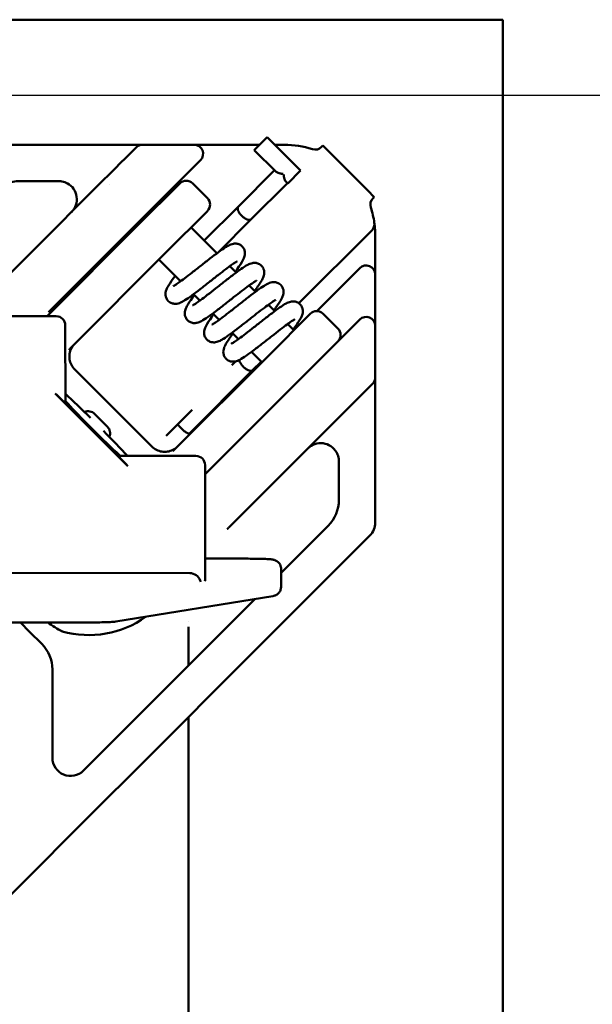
# Model space of a CAD drawing. Header units: millimetres. Extents: x 0 to 14369, y -869 to 2970.
# Tile 235 of 256: x 1360 to 1391, y 2583 to 2638. Entities that reach past the tile are written whole.
import ezdxf

# ---------------------------------------------------------------- set-up
doc = ezdxf.new("R2010")
doc.units = ezdxf.units.MM
doc.header["$LTSCALE"] = 10
doc.layers.add('Bemaßung (ISO)', color=7, linetype='Continuous', lineweight=25)
doc.layers.add('Sichtbar (ISO)', color=7, linetype='Continuous', lineweight=50)
doc.styles.add('Notiztext (DIN)', font='isocpeur.ttf')
doc.dimstyles.new('Standard (DIN)', dxfattribs={"dimscale": 10, "dimtxt": 3.5, "dimasz": 2.5, "dimexe": 3.175, "dimexo": 0.8, "dimgap": 0.8, "dimtad": 1, "dimrnd": 1e-08, "dimzin": 0, "dimtxsty": 'Notiztext (DIN)', "dimcen": 0.09, "dimdle": 10, "dimclrd": 256, "dimclre": 256, "dimclrt": 256, "dimadec": 0, "dimazin": 0, "dimtfac": 1, "dimtmove": 0, "dimatfit": 3, "dimfxl": 1, "dimtolj": 1, "dimtzin": 0, "dimlwd": -1, "dimlwe": -1, "dimarcsym": 0})

# ---------------------------------------------------------------- blocks, each defined once
blk = doc.blocks.new('*D13')
at = {"layer": 'Bemaßung (ISO)', "transparency": 16777216}
for p, q in [((1297.655, 2633.514), (1541.405, 2633.514)), ((1509.655, 1658.514), (1509.655, 2608.514)), ((1293.805, 1633.514), (1541.405, 1633.514))]:
    blk.add_line(p, q, dxfattribs=at)
for points in [[(1505.488, 2608.514), (1513.821, 2608.514), (1509.655, 2633.514)], [(1505.488, 1658.514), (1513.821, 1658.514), (1509.655, 1633.514)]]:
    blk.add_solid(points, dxfattribs=at)
at = {"layer": 'Defpoints', "color": 0, "transparency": 16777216}
for p in [(1289.655, 2633.514), (1509.655, 2633.514), (1285.805, 1633.514)]:
    blk.add_point(p, dxfattribs=at)
at = {"layer": 'Bemaßung (ISO)', "transparency": 16777216, "insert": (1459.655, 2060.889), "char_height": 35, "attachment_point": 1, "rotation": 90, "style": 'Notiztext (DIN)'}
blk.add_mtext('\\A1;1000,00', dxfattribs=at)

msp = doc.modelspace()

# ---------------------------------------------------------------- linework, layer by layer
at = {"layer": 'Sichtbar (ISO)'}
for p, q in [((1290.155, 2637.664), (1386.455, 2637.664)), ((1386.455, 2637.664), (1386.455, 2135.364)), ((1372.769, 2630.492), (1373.476, 2631.199)), ((1373.476, 2631.199), (1375.314, 2629.36)), ((1358.625, 2630.783), (1364.499, 2630.783)), ((1366.212, 2630.581), (1365.551, 2629.921)), ((1366.212, 2630.581), (1366.267, 2630.637)), ((1366.621, 2630.783), (1369.449, 2630.783)), ((1373.06, 2630.783), (1370.863, 2630.783)), ((1372.769, 2630.492), (1373.953, 2629.308)), ((1374.424, 2630.783), (1373.891, 2630.783)), ((1376.546, 2630.733), (1376.474, 2630.662)), ((1376.899, 2630.38), (1376.546, 2630.733)), ((1376.899, 2630.38), (1379.021, 2628.258)), ((1365.52, 2629.89), (1364.998, 2629.368)), ((1369.747, 2629.874), (1368.534, 2628.661)), ((1369.747, 2629.874), (1369.803, 2629.93)), ((1364.998, 2629.368), (1364.216, 2628.586)), ((1371.892, 2627.386), (1373.883, 2629.377)), ((1374.607, 2628.653), (1375.314, 2629.36)), ((1361.999, 2628.783), (1359.868, 2628.783)), ((1368.534, 2628.661), (1367.752, 2627.879)), ((1368.667, 2628.653), (1368.63, 2628.616)), ((1368.667, 2628.653), (1368.67, 2628.656)), ((1370.19, 2627.842), (1369.377, 2628.656)), ((1372.6, 2626.68), (1374.59, 2628.67)), ((1374.518, 2628.742), (1374.607, 2628.653)), ((1364.216, 2628.586), (1360.661, 2625.031)), ((1364.796, 2628.6), (1364.796, 2628.6)), ((1366.4, 2626.386), (1368.63, 2628.616)), ((1379.374, 2627.905), (1379.021, 2628.258)), ((1367.752, 2627.879), (1362.782, 2622.909)), ((1367.767, 2627.753), (1367.696, 2627.823)), ((1379.303, 2627.833), (1379.374, 2627.905)), ((1370.15, 2627.095), (1367.921, 2624.866)), ((1370.013, 2625.507), (1371.892, 2627.386)), ((1370.15, 2627.095), (1370.187, 2627.132)), ((1370.19, 2627.135), (1370.187, 2627.132)), ((1370.778, 2624.859), (1372.6, 2626.68)), ((1366.4, 2626.386), (1361.36, 2621.346)), ((1365.999, 2625.985), (1365.928, 2626.056)), ((1370.711, 2624.809), (1369.287, 2626.232)), ((1375.222, 2622.056), (1379.233, 2626.066)), ((1360.104, 2624.474), (1360.661, 2625.031)), ((1362.625, 2619.57), (1367.921, 2624.866)), ((1360.104, 2624.474), (1358.363, 2622.732)), ((1368.715, 2623.269), (1367.519, 2624.465)), ((1371.771, 2623.748), (1371.421, 2624.099)), ((1378.571, 2623.99), (1376.206, 2621.625)), ((1379.424, 2622.222), (1379.424, 2623.637)), ((1362.225, 2622.352), (1362.782, 2622.909)), ((1372.832, 2622.688), (1372.482, 2623.038)), ((1362.225, 2622.352), (1361.435, 2621.562)), ((1369.776, 2622.209), (1369.425, 2622.559)), ((1379.424, 2622.073), (1379.424, 2622.222)), ((1373.893, 2621.627), (1373.542, 2621.977)), ((1379.424, 2621.535), (1379.424, 2621.912)), ((1355.587, 2621.35), (1361.865, 2621.345)), ((1370.836, 2621.148), (1370.486, 2621.498)), ((1373.578, 2619.209), (1375.807, 2621.439)), ((1375.844, 2621.476), (1375.807, 2621.439)), ((1375.844, 2621.476), (1375.847, 2621.478)), ((1377.367, 2620.665), (1376.554, 2621.478)), ((1377.302, 2619.893), (1378.515, 2621.106)), ((1378.571, 2621.162), (1378.515, 2621.106)), ((1362.364, 2620.846), (1362.367, 2616.656)), ((1374.944, 2620.576), (1374.603, 2620.917)), ((1379.424, 2620.808), (1379.424, 2617.98)), ((1371.897, 2620.087), (1371.547, 2620.438)), ((1377.302, 2619.893), (1376.52, 2619.111)), ((1373.578, 2619.209), (1368.282, 2613.913)), ((1371.55, 2614.141), (1376.52, 2619.111)), ((1373.176, 2618.808), (1372.607, 2619.377)), ((1362.885, 2618.416), (1367.128, 2614.174)), ((1372.668, 2618.371), (1369.194, 2614.896)), ((1371.746, 2618.863), (1371.532, 2618.648)), ((1373.141, 2618.843), (1372.668, 2618.371)), ((1378.562, 2616.91), (1379.222, 2617.571)), ((1379.278, 2617.626), (1379.222, 2617.571)), ((1365.811, 2613.1), (1361.811, 2617.099)), ((1378.009, 2616.358), (1378.531, 2616.879)), ((1362.33, 2616.618), (1362.367, 2616.655)), ((1367.957, 2614.79), (1369.35, 2616.184)), ((1378.009, 2616.358), (1377.227, 2615.575)), ((1379.424, 2616.674), (1379.424, 2616.374)), ((1364.683, 2615.264), (1363.976, 2615.971)), ((1379.424, 2616.103), (1379.424, 2615.858)), ((1379.424, 2615.858), (1379.424, 2609.984)), ((1373.672, 2612.02), (1377.227, 2615.575)), ((1367.957, 2614.79), (1367.919, 2614.753)), ((1371.55, 2614.141), (1371.094, 2613.685)), ((1365.367, 2613.655), (1365.33, 2613.618)), ((1365.368, 2613.656), (1369.557, 2613.653)), ((1371.094, 2613.685), (1370.057, 2612.648)), ((1370.057, 2613.153), (1370.061, 2606.875)), ((1377.424, 2611.227), (1377.424, 2613.358)), ((1373.672, 2612.02), (1373.115, 2611.463)), ((1371.373, 2609.722), (1373.115, 2611.463)), ((1371.281, 2609.629), (1371.316, 2609.665)), ((1371.347, 2609.695), (1371.358, 2609.706)), ((1371.37, 2609.718), (1371.373, 2609.722)), ((1374.242, 2607.216), (1376.839, 2609.813)), ((1379.131, 2609.277), (1374.814, 2604.96)), ((1372.298, 2608.003), (1370.242, 2608.004)), ((1369.22, 2607.208), (1356.428, 2607.217)), ((1374.242, 2607.448), (1374.243, 2606.449)), ((1373.785, 2605.943), (1365.145, 2604.541)), ((1364.113, 2597.087), (1372.379, 2605.353)), ((1372.379, 2605.353), (1372.81, 2605.785)), ((1374.814, 2604.96), (1373.793, 2603.939)), ((1363.547, 2604.49), (1354.208, 2604.497)), ((1359.89, 2604.493), (1360.401, 2603.982)), ((1369.155, 2604.541), (1369.155, 2604.541)), ((1369.155, 2602.129), (1369.155, 2604.25)), ((1360.401, 2603.982), (1361.069, 2603.314)), ((1373.793, 2603.939), (1365.527, 2595.673)), ((1361.655, 2601.9), (1361.655, 2597.043)), ((1369.155, 2563.19), (1369.155, 2599.301)), ((1364.113, 2597.087), (1363.5, 2596.475)), ((1363.362, 2596.336), (1363.5, 2596.475)), ((1364.915, 2595.061), (1365.527, 2595.673)), ((1364.915, 2595.061), (1350.065, 2580.211))]:
    msp.add_line(p, q, dxfattribs=at)
for centre, radius, start, end in [((1366.621, 2630.283), 0.5, 90, 135), ((1369.449, 2630.283), 0.5, 315, 90), ((1374.424, 2625.783), 5, 72.0357, 90), ((1376.121, 2631.015), 0.5, 252.0357, 315), ((1359.868, 2626.783), 2, 90, 135), ((1361.999, 2627.783), 1, 86.3402, 90), ((1361.999, 2627.783), 1, 315, 60.8363), ((1369.023, 2628.302), 0.5, 45, 135), ((1369.837, 2627.489), 0.5, 315, 45), ((1379.656, 2627.48), 0.5, 135, 197.9643), ((1374.424, 2625.783), 5, 8.1301, 17.9643), ((1378.879, 2626.42), 0.5, 315, 8.1301), ((1378.924, 2623.637), 0.5, 0, 135), ((1376.201, 2621.125), 0.5, 45, 135), ((1361.864, 2620.845), 0.5, 0.0393, 89.9607), ((1378.924, 2620.808), 0.5, 0, 135), ((1377.014, 2620.312), 0.5, 315, 45), ((1378.924, 2617.98), 0.5, 315, 0), ((1376.424, 2613.358), 1, 30.3276, 135), ((1369.557, 2613.153), 0.5, 0.0393, 89.9607), ((1376.424, 2613.358), 1, 0, 3.2291), ((1375.424, 2611.227), 2, 315, 0), ((1378.424, 2609.984), 1, 315, 0), ((1364.69, 2608.978), 5.567, 233.7, 243.4767), ((1359.655, 2601.9), 2, 0, 45), ((1362.655, 2597.043), 1, 180, 315)]:
    msp.add_arc(centre, radius, start, end, dxfattribs=at)
for centre, major_axis, ratio, start_param, end_param in [((1364.689, 2629.063), (0.886, 0.882), 0.000665, 5.928371, 6.049504), ((1378.924, 2625.783), (0.5, 0), 0.393655, 6.282932, 6.283173), ((1361.83, 2617.118), (0.5, -0.5), 0.037023, 4.712389, 6.283185), ((1363.959, 2615.248), (-2.828, 2.828), 0.052358, 4.837717, 5.361743), ((1377.704, 2616.048), (0.882, 0.886), 0.000665, 0.233682, 0.354814), ((1361.867, 2617.155), (0.5, -0.5), 0.037023, 0, 0.037057), ((1363.623, 2615.618), (-0.354, 0.354), 0.998628, 4.712389, 5.916631), ((1364.33, 2614.911), (0.354, -0.354), 0.998628, 0.366554, 1.570796), ((1363.959, 2615.248), (-2.828, 2.828), 0.052358, 4.063035, 4.587061), ((1365.83, 2613.118), (-0.5, 0.5), 0.037023, 0, 1.570796), ((1365.867, 2613.155), (-0.5, 0.5), 0.037023, 6.246128, 6.283185), ((1370.917, 2609.972), (0.354, -0.354), 0.850796, 6.283128, 6.283178), ((1369.22, 2606.69), (0.366, -0.366), 0.99863, 2.171766, 2.356725), ((1369.334, 2606.727), (-0.416, 0.353), 0.787392, 3.95745, 5.340025), ((1369.561, 2606.764), (0.364, 0.428), 0.801063, 5.302968, 5.528247), ((1364.344, 2598.732), (0.707, -0.707), 0.57735, 6.283168, 6.283191)]:
    msp.add_ellipse(centre, major_axis=major_axis, ratio=ratio, start_param=start_param, end_param=end_param, dxfattribs=at)
for points, knots in [([(1364.499, 2630.783), (1364.665, 2630.783), (1364.927, 2630.783), (1365.159, 2630.783), (1365.248, 2630.783)], [0, 0, 0, 0, 0.1111111, 0.1879508, 0.1879508, 0.1879508, 0.1879508]), ([(1365.983, 2630.783), (1365.984, 2630.783), (1366.07, 2630.783), (1366.166, 2630.783), (1366.246, 2630.783), (1366.262, 2630.783)], [0.442817, 0.442817, 0.442817, 0.442817, 0.4444444, 0.5555556, 0.5840631, 0.5840631, 0.5840631, 0.5840631]), ([(1366.399, 2630.783), (1366.441, 2630.783), (1366.484, 2630.783), (1366.52, 2630.783), (1366.527, 2630.783)], [0.6784653, 0.6784653, 0.6784653, 0.6784653, 0.7777778, 0.8015303, 0.8015303, 0.8015303, 0.8015303]), ([(1369.603, 2630.783), (1369.6, 2630.783), (1369.597, 2630.783), (1369.594, 2630.783), (1369.576, 2630.783), (1369.559, 2630.783), (1369.545, 2630.783), (1369.53, 2630.783), (1369.517, 2630.783), (1369.506, 2630.783), (1369.499, 2630.783), (1369.493, 2630.783), (1369.487, 2630.783), (1369.483, 2630.783), (1369.479, 2630.783), (1369.476, 2630.783), (1369.467, 2630.783), (1369.461, 2630.783), (1369.456, 2630.783), (1369.453, 2630.783), (1369.451, 2630.783), (1369.45, 2630.783)], [0.6706126, 0.6706126, 0.6706126, 0.6706126, 0.6800253, 0.6800253, 0.6800253, 0.737988, 0.737988, 0.737988, 0.7971699, 0.7971699, 0.7971699, 0.8333333, 0.8333333, 0.8333333, 0.8594016, 0.8594016, 0.8594016, 0.9265534, 0.9265534, 0.9265534, 0.9740417, 0.9740417, 0.9740417, 0.9740417]), ([(1369.603, 2630.783), (1369.663, 2630.783), (1369.737, 2630.783), (1369.903, 2630.783), (1369.996, 2630.783), (1370.093, 2630.783)], [0, 0, 0, 0, 0.03084745, 0.03084745, 0.06283461, 0.06283461, 0.06283461, 0.06283461]), ([(1370.863, 2630.783), (1370.791, 2630.783), (1370.722, 2630.783), (1370.655, 2630.783), (1370.59, 2630.783), (1370.528, 2630.783), (1370.467, 2630.783), (1370.461, 2630.783), (1370.454, 2630.783), (1370.447, 2630.783), (1370.397, 2630.783), (1370.348, 2630.783), (1370.3, 2630.783), (1370.249, 2630.783), (1370.199, 2630.783), (1370.152, 2630.783), (1370.132, 2630.783), (1370.113, 2630.783), (1370.094, 2630.783), (1370.094, 2630.783), (1370.093, 2630.783), (1370.093, 2630.783)], [0, 0, 0, 0, 0.0804483, 0.0804483, 0.0804483, 0.158036, 0.158036, 0.158036, 0.1666667, 0.1666667, 0.1666667, 0.232441, 0.232441, 0.232441, 0.3038559, 0.3038559, 0.3038559, 0.3333333, 0.3333333, 0.3333333, 0.3341466, 0.3341466, 0.3341466, 0.3341466]), ([(1373.953, 2629.308), (1373.958, 2629.303), (1373.963, 2629.298), (1374.006, 2629.264), (1374.063, 2629.236), (1374.171, 2629.205), (1374.202, 2629.197), (1374.251, 2629.188), (1374.269, 2629.185), (1374.296, 2629.182), (1374.306, 2629.181), (1374.321, 2629.181), (1374.327, 2629.181), (1374.337, 2629.183), (1374.341, 2629.184), (1374.347, 2629.186), (1374.349, 2629.188), (1374.352, 2629.19), (1374.352, 2629.19), (1374.352, 2629.19)], [-0.0614024, -0.0614024, -0.0614024, -0.0614024, -0.05627451, -0.05627451, -0.0255897, -0.0255897, -0.01422826, -0.01422826, -0.00805379, -0.00805379, -0.00459711, -0.00459711, -0.00256234, -0.00256234, -0.00116973, -0.00116973, 0, 0, 0.00000115, 0.00000115, 0.00000115, 0.00000115]), ([(1362.487, 2628.657), (1362.392, 2628.709), (1362.288, 2628.747), (1362.142, 2628.774), (1362.103, 2628.779), (1362.063, 2628.781)], [0, 0, 0, 0, 0.03248783, 0.03248783, 0.04436117, 0.04436117, 0.04436117, 0.04436117]), ([(1374.399, 2629.143), (1374.399, 2629.143), (1374.399, 2629.142), (1374.398, 2629.142), (1374.398, 2629.141), (1374.397, 2629.14), (1374.396, 2629.14), (1374.394, 2629.135), (1374.392, 2629.131), (1374.39, 2629.115), (1374.39, 2629.102), (1374.393, 2629.07), (1374.395, 2629.055), (1374.405, 2628.997), (1374.418, 2628.941), (1374.46, 2628.822), (1374.486, 2628.778), (1374.513, 2628.747), (1374.516, 2628.745), (1374.518, 2628.742)], [-0.05808345, -0.05808345, -0.05808345, -0.05808345, -0.05804017, -0.05804017, -0.05794149, -0.05794149, -0.05776225, -0.05776225, -0.0569744, -0.0569744, -0.05564174, -0.05564174, -0.05447895, -0.05447895, -0.05105123, -0.05105123, -0.04698725, -0.04698725, -0.04653697, -0.04653697, -0.04653697, -0.04653697]), ([(1371.892, 2627.386), (1371.881, 2627.375), (1371.872, 2627.362), (1371.866, 2627.348), (1371.865, 2627.345), (1371.864, 2627.343), (1371.864, 2627.341), (1371.859, 2627.327), (1371.856, 2627.312), (1371.855, 2627.297), (1371.854, 2627.291), (1371.854, 2627.285), (1371.854, 2627.279), (1371.855, 2627.265), (1371.856, 2627.251), (1371.858, 2627.235), (1371.86, 2627.226), (1371.862, 2627.216), (1371.865, 2627.205), (1371.868, 2627.193), (1371.872, 2627.18), (1371.877, 2627.166), (1371.882, 2627.152), (1371.888, 2627.137), (1371.895, 2627.123), (1371.899, 2627.113), (1371.904, 2627.102), (1371.91, 2627.092), (1371.919, 2627.074), (1371.93, 2627.055), (1371.942, 2627.036), (1371.946, 2627.03), (1371.951, 2627.023), (1371.955, 2627.016), (1371.97, 2626.994), (1371.987, 2626.972), (1372.004, 2626.95), (1372.007, 2626.947), (1372.009, 2626.944), (1372.012, 2626.94), (1372.033, 2626.915), (1372.055, 2626.891), (1372.077, 2626.869)], [0.0011368, 0.0011368, 0.0011368, 0.0011368, 0.1239356, 0.1239356, 0.1239356, 0.1428571, 0.1428571, 0.1428571, 0.2478565, 0.2478565, 0.2478565, 0.2857143, 0.2857143, 0.2857143, 0.3727594, 0.3727594, 0.3727594, 0.4285714, 0.4285714, 0.4285714, 0.4972122, 0.4972122, 0.4972122, 0.5714286, 0.5714286, 0.5714286, 0.6219224, 0.6219224, 0.6219224, 0.7142857, 0.7142857, 0.7142857, 0.7477412, 0.7477412, 0.7477412, 0.8571429, 0.8571429, 0.8571429, 0.8731867, 0.8731867, 0.8731867, 1, 1, 1, 1]), ([(1372.077, 2626.869), (1372.1, 2626.846), (1372.125, 2626.823), (1372.15, 2626.803), (1372.153, 2626.8), (1372.156, 2626.798), (1372.159, 2626.795), (1372.181, 2626.777), (1372.203, 2626.761), (1372.226, 2626.746), (1372.233, 2626.741), (1372.239, 2626.737), (1372.246, 2626.732), (1372.265, 2626.72), (1372.284, 2626.709), (1372.303, 2626.7), (1372.313, 2626.694), (1372.323, 2626.689), (1372.333, 2626.685), (1372.348, 2626.678), (1372.363, 2626.672), (1372.377, 2626.667), (1372.391, 2626.662), (1372.404, 2626.658), (1372.417, 2626.654), (1372.427, 2626.651), (1372.437, 2626.649), (1372.447, 2626.648), (1372.462, 2626.645), (1372.477, 2626.643), (1372.491, 2626.643), (1372.497, 2626.643), (1372.503, 2626.643), (1372.508, 2626.644), (1372.525, 2626.645), (1372.54, 2626.647), (1372.553, 2626.652), (1372.556, 2626.653), (1372.558, 2626.654), (1372.56, 2626.654), (1372.575, 2626.661), (1372.589, 2626.669), (1372.6, 2626.68)], [0, 0, 0, 0, 0.127291, 0.127291, 0.127291, 0.142857, 0.142857, 0.142857, 0.252705, 0.252705, 0.252705, 0.285714, 0.285714, 0.285714, 0.378148, 0.378148, 0.378148, 0.428571, 0.428571, 0.428571, 0.502296, 0.502296, 0.502296, 0.571429, 0.571429, 0.571429, 0.626199, 0.626199, 0.626199, 0.714286, 0.714286, 0.714286, 0.750776, 0.750776, 0.750776, 0.857143, 0.857143, 0.857143, 0.874766, 0.874766, 0.874766, 1, 1, 1, 1]), ([(1379.403, 2626.248), (1379.399, 2626.29), (1379.392, 2626.355), (1379.386, 2626.405), (1379.383, 2626.423)], [0.4355358, 0.4355358, 0.4355358, 0.4355358, 0.6, 0.7254828, 0.7254828, 0.7254828, 0.7254828]), ([(1379.424, 2624.447), (1379.424, 2624.475), (1379.424, 2624.615), (1379.424, 2624.891), (1379.424, 2625.239), (1379.424, 2625.465), (1379.424, 2625.539)], [0.5922839, 0.5922839, 0.5922839, 0.5922839, 0.625, 0.75, 0.875, 0.9353696, 0.9353696, 0.9353696, 0.9353696]), ([(1368.31, 2623.005), (1368.31, 2623.005), (1368.311, 2623.005), (1368.313, 2623.006), (1368.323, 2623.011), (1368.358, 2623.03), (1368.389, 2623.048), (1368.477, 2623.103), (1368.541, 2623.146), (1368.706, 2623.262), (1368.814, 2623.341), (1369.061, 2623.527), (1369.204, 2623.638), (1369.509, 2623.875), (1369.673, 2624.005), (1370.003, 2624.264), (1370.171, 2624.396), (1370.493, 2624.645), (1370.649, 2624.764), (1370.935, 2624.974), (1371.066, 2625.065), (1371.247, 2625.179), (1371.307, 2625.214), (1371.443, 2625.282), (1371.517, 2625.316), (1371.681, 2625.343), (1371.751, 2625.345), (1371.883, 2625.321), (1371.945, 2625.298), (1372.037, 2625.243), (1372.071, 2625.216), (1372.101, 2625.186)], [0.0782802, 0.0782802, 0.0782802, 0.0782802, 0.0804245, 0.0804245, 0.1002586, 0.1002586, 0.128227, 0.128227, 0.1677342, 0.1677342, 0.2191537, 0.2191537, 0.2772389, 0.2772389, 0.3390115, 0.3390115, 0.4031055, 0.4031055, 0.4692275, 0.4692275, 0.5380545, 0.5380545, 0.5772046, 0.5772046, 0.6246709, 0.6246709, 0.6507472, 0.6507472, 0.67257, 0.67257, 0.6865676, 0.6865676, 0.6865676, 0.6865676]), ([(1372.101, 2625.186), (1372.144, 2625.143), (1372.18, 2625.092), (1372.23, 2624.984), (1372.245, 2624.928), (1372.259, 2624.818), (1372.256, 2624.764), (1372.242, 2624.668), (1372.23, 2624.626), (1372.196, 2624.528), (1372.171, 2624.476), (1372.068, 2624.281), (1371.962, 2624.125), (1371.795, 2623.893), (1371.76, 2623.845), (1371.723, 2623.796)], [0, 0, 0, 0, 0.0201309, 0.0201309, 0.0398923, 0.0398923, 0.0603638, 0.0603638, 0.0820056, 0.0820056, 0.1161591, 0.1161591, 0.2069321, 0.2069321, 0.229242, 0.229242, 0.229242, 0.229242]), ([(1371.826, 2624.363), (1371.826, 2624.363), (1371.826, 2624.363), (1371.823, 2624.361), (1371.813, 2624.357), (1371.776, 2624.337), (1371.745, 2624.319), (1371.655, 2624.262), (1371.589, 2624.218), (1371.422, 2624.1), (1371.314, 2624.02), (1371.066, 2623.833), (1370.92, 2623.721), (1370.613, 2623.482), (1370.448, 2623.351), (1370.119, 2623.092), (1369.951, 2622.961), (1369.631, 2622.713), (1369.476, 2622.596), (1369.191, 2622.387), (1369.06, 2622.296), (1368.879, 2622.183), (1368.818, 2622.148), (1368.683, 2622.081), (1368.61, 2622.049), (1368.45, 2622.025), (1368.382, 2622.023), (1368.254, 2622.047), (1368.193, 2622.069), (1368.1, 2622.124), (1368.066, 2622.151), (1368.035, 2622.181)], [0.0784146, 0.0784146, 0.0784146, 0.0784146, 0.0811448, 0.0811448, 0.1008462, 0.1008462, 0.128751, 0.128751, 0.1692244, 0.1692244, 0.2203749, 0.2203749, 0.2789769, 0.2789769, 0.3408623, 0.3408623, 0.4048071, 0.4048071, 0.4708002, 0.4708002, 0.5400568, 0.5400568, 0.5795914, 0.5795914, 0.6258731, 0.6258731, 0.6507822, 0.6507822, 0.6722928, 0.6722928, 0.6865077, 0.6865077, 0.6865077, 0.6865077]), ([(1369.371, 2621.945), (1369.371, 2621.945), (1369.373, 2621.946), (1369.388, 2621.953), (1369.406, 2621.962), (1369.464, 2621.995), (1369.509, 2622.024), (1369.632, 2622.106), (1369.717, 2622.166), (1369.922, 2622.315), (1370.049, 2622.411), (1370.328, 2622.626), (1370.484, 2622.748), (1370.804, 2622.999), (1370.973, 2623.132), (1371.302, 2623.39), (1371.466, 2623.518), (1371.774, 2623.751), (1371.919, 2623.858), (1372.183, 2624.042), (1372.3, 2624.118), (1372.487, 2624.214), (1372.56, 2624.249), (1372.722, 2624.281), (1372.793, 2624.286), (1372.927, 2624.265), (1372.99, 2624.244), (1373.089, 2624.189), (1373.128, 2624.16), (1373.161, 2624.126)], [0.0780919, 0.0780919, 0.0780919, 0.0780919, 0.089059, 0.089059, 0.112064, 0.112064, 0.1457625, 0.1457625, 0.1911536, 0.1911536, 0.2464687, 0.2464687, 0.3066044, 0.3066044, 0.3695245, 0.3695245, 0.4345909, 0.4345909, 0.5017962, 0.5017962, 0.5734599, 0.5734599, 0.6217784, 0.6217784, 0.6485778, 0.6485778, 0.6705764, 0.6705764, 0.6863864, 0.6863864, 0.6863864, 0.6863864]), ([(1373.161, 2624.126), (1373.204, 2624.083), (1373.24, 2624.031), (1373.291, 2623.924), (1373.306, 2623.867), (1373.319, 2623.758), (1373.317, 2623.704), (1373.303, 2623.608), (1373.291, 2623.565), (1373.255, 2623.463), (1373.229, 2623.409), (1373.121, 2623.208), (1373.01, 2623.046), (1372.841, 2622.813), (1372.813, 2622.775), (1372.784, 2622.736)], [0, 0, 0, 0, 0.020168, 0.020168, 0.0399534, 0.0399534, 0.0604388, 0.0604388, 0.0825759, 0.0825759, 0.1178211, 0.1178211, 0.2114127, 0.2114127, 0.2292964, 0.2292964, 0.2292964, 0.2292964]), ([(1379.424, 2624.032), (1379.424, 2624.09), (1379.424, 2624.163), (1379.424, 2624.242), (1379.424, 2624.251)], [0.4080371, 0.4080371, 0.4080371, 0.4080371, 0.5, 0.5120962, 0.5120962, 0.5120962, 0.5120962]), ([(1379.424, 2623.697), (1379.424, 2623.719), (1379.424, 2623.751), (1379.424, 2623.79), (1379.424, 2623.792)], [0.16112038, 0.16112038, 0.16112038, 0.16112038, 0.25, 0.25575699, 0.25575699, 0.25575699, 0.25575699]), ([(1368.035, 2622.181), (1367.992, 2622.224), (1367.956, 2622.276), (1367.906, 2622.383), (1367.891, 2622.439), (1367.878, 2622.548), (1367.88, 2622.601), (1367.893, 2622.697), (1367.905, 2622.74), (1367.94, 2622.839), (1367.965, 2622.892), (1368.069, 2623.088), (1368.174, 2623.243), (1368.341, 2623.474), (1368.376, 2623.522), (1368.413, 2623.571)], [0, 0, 0, 0, 0.0200576, 0.0200576, 0.0397416, 0.0397416, 0.0600722, 0.0600722, 0.0819661, 0.0819661, 0.1165024, 0.1165024, 0.2069992, 0.2069992, 0.2293725, 0.2293725, 0.2293725, 0.2293725]), ([(1372.887, 2623.302), (1372.887, 2623.302), (1372.884, 2623.301), (1372.87, 2623.294), (1372.852, 2623.285), (1372.796, 2623.253), (1372.751, 2623.224), (1372.63, 2623.144), (1372.547, 2623.085), (1372.344, 2622.938), (1372.218, 2622.842), (1371.94, 2622.629), (1371.785, 2622.507), (1371.465, 2622.256), (1371.296, 2622.123), (1370.967, 2621.865), (1370.803, 2621.738), (1370.494, 2621.504), (1370.348, 2621.396), (1370.083, 2621.21), (1369.965, 2621.134), (1369.779, 2621.036), (1369.708, 2621.002), (1369.578, 2620.974), (1369.545, 2620.969), (1369.447, 2620.963), (1369.375, 2620.97), (1369.247, 2621.012), (1369.19, 2621.042), (1369.125, 2621.093), (1369.11, 2621.107), (1369.096, 2621.121)], [0.0781004, 0.0781004, 0.0781004, 0.0781004, 0.0885885, 0.0885885, 0.1115155, 0.1115155, 0.1449262, 0.1449262, 0.1899069, 0.1899069, 0.2451028, 0.2451028, 0.3052155, 0.3052155, 0.3680411, 0.3680411, 0.4329291, 0.4329291, 0.5001647, 0.5001647, 0.5717369, 0.5717369, 0.6193455, 0.6193455, 0.6337188, 0.6337188, 0.6590117, 0.6590117, 0.6798829, 0.6798829, 0.6864945, 0.6864945, 0.6864945, 0.6864945]), ([(1370.432, 2620.884), (1370.432, 2620.884), (1370.432, 2620.884), (1370.434, 2620.885), (1370.445, 2620.89), (1370.481, 2620.909), (1370.512, 2620.927), (1370.601, 2620.983), (1370.667, 2621.027), (1370.834, 2621.145), (1370.942, 2621.225), (1371.19, 2621.412), (1371.335, 2621.524), (1371.64, 2621.762), (1371.805, 2621.892), (1372.134, 2622.151), (1372.302, 2622.283), (1372.623, 2622.531), (1372.779, 2622.649), (1373.065, 2622.858), (1373.195, 2622.949), (1373.376, 2623.062), (1373.437, 2623.097), (1373.572, 2623.164), (1373.645, 2623.197), (1373.807, 2623.222), (1373.874, 2623.224), (1374.003, 2623.2), (1374.065, 2623.177), (1374.158, 2623.122), (1374.192, 2623.095), (1374.222, 2623.065)], [0.0784316, 0.0784316, 0.0784316, 0.0784316, 0.0809057, 0.0809057, 0.1008689, 0.1008689, 0.1286079, 0.1286079, 0.1688198, 0.1688198, 0.220145, 0.220145, 0.2785746, 0.2785746, 0.3403808, 0.3403808, 0.4043655, 0.4043655, 0.4705065, 0.4705065, 0.539611, 0.539611, 0.5789993, 0.5789993, 0.6256318, 0.6256318, 0.6507607, 0.6507607, 0.6724392, 0.6724392, 0.6865883, 0.6865883, 0.6865883, 0.6865883]), ([(1374.222, 2623.065), (1374.265, 2623.022), (1374.301, 2622.971), (1374.351, 2622.863), (1374.367, 2622.807), (1374.38, 2622.698), (1374.378, 2622.645), (1374.364, 2622.549), (1374.352, 2622.507), (1374.318, 2622.408), (1374.293, 2622.356), (1374.19, 2622.161), (1374.086, 2622.007), (1373.918, 2621.775), (1373.882, 2621.726), (1373.845, 2621.675)], [0, 0, 0, 0, 0.0200649, 0.0200649, 0.0397738, 0.0397738, 0.0600073, 0.0600073, 0.0817322, 0.0817322, 0.1159279, 0.1159279, 0.2063442, 0.2063442, 0.2293008, 0.2293008, 0.2293008, 0.2293008]), ([(1369.096, 2621.121), (1369.053, 2621.164), (1369.017, 2621.216), (1368.967, 2621.323), (1368.951, 2621.38), (1368.938, 2621.489), (1368.941, 2621.543), (1368.955, 2621.64), (1368.967, 2621.683), (1369.002, 2621.784), (1369.028, 2621.838), (1369.133, 2622.031), (1369.236, 2622.185), (1369.402, 2622.414), (1369.437, 2622.461), (1369.473, 2622.511)], [0, 0, 0, 0, 0.0201823, 0.0201823, 0.0399829, 0.0399829, 0.0604947, 0.0604947, 0.0826545, 0.0826545, 0.1178263, 0.1178263, 0.2068701, 0.2068701, 0.2293028, 0.2293028, 0.2293028, 0.2293028]), ([(1373.947, 2622.241), (1373.947, 2622.241), (1373.947, 2622.241), (1373.944, 2622.24), (1373.934, 2622.235), (1373.898, 2622.216), (1373.867, 2622.198), (1373.778, 2622.142), (1373.712, 2622.098), (1373.546, 2621.98), (1373.437, 2621.901), (1373.189, 2621.714), (1373.044, 2621.602), (1372.739, 2621.363), (1372.574, 2621.234), (1372.245, 2620.975), (1372.077, 2620.843), (1371.756, 2620.595), (1371.6, 2620.476), (1371.315, 2620.267), (1371.184, 2620.177), (1371.003, 2620.064), (1370.942, 2620.028), (1370.807, 2619.961), (1370.734, 2619.928), (1370.572, 2619.904), (1370.504, 2619.902), (1370.376, 2619.925), (1370.314, 2619.948), (1370.221, 2620.003), (1370.187, 2620.03), (1370.156, 2620.06)], [0.0784175, 0.0784175, 0.0784175, 0.0784175, 0.0808702, 0.0808702, 0.1008283, 0.1008283, 0.1285904, 0.1285904, 0.1687478, 0.1687478, 0.2200994, 0.2200994, 0.2784929, 0.2784929, 0.3402936, 0.3402936, 0.4042867, 0.4042867, 0.4704428, 0.4704428, 0.5395174, 0.5395174, 0.5788873, 0.5788873, 0.6255769, 0.6255769, 0.6507391, 0.6507391, 0.6724371, 0.6724371, 0.6865918, 0.6865918, 0.6865918, 0.6865918]), ([(1371.492, 2619.823), (1371.492, 2619.823), (1371.495, 2619.824), (1371.508, 2619.831), (1371.526, 2619.84), (1371.582, 2619.872), (1371.627, 2619.9), (1371.748, 2619.981), (1371.831, 2620.039), (1372.033, 2620.187), (1372.159, 2620.282), (1372.437, 2620.495), (1372.592, 2620.616), (1372.912, 2620.868), (1373.08, 2621), (1373.409, 2621.258), (1373.574, 2621.386), (1373.882, 2621.62), (1374.029, 2621.728), (1374.294, 2621.914), (1374.412, 2621.99), (1374.598, 2622.088), (1374.669, 2622.123), (1374.798, 2622.151), (1374.832, 2622.156), (1374.931, 2622.162), (1375.003, 2622.155), (1375.131, 2622.114), (1375.188, 2622.084), (1375.254, 2622.032), (1375.269, 2622.019), (1375.283, 2622.004)], [0.0781074, 0.0781074, 0.0781074, 0.0781074, 0.0885141, 0.0885141, 0.111421, 0.111421, 0.1447777, 0.1447777, 0.1897031, 0.1897031, 0.2448665, 0.2448665, 0.304975, 0.304975, 0.3677901, 0.3677901, 0.4326583, 0.4326583, 0.4998836, 0.4998836, 0.5714388, 0.5714388, 0.6189335, 0.6189335, 0.6335549, 0.6335549, 0.6589953, 0.6589953, 0.6798628, 0.6798628, 0.6865027, 0.6865027, 0.6865027, 0.6865027]), ([(1375.283, 2622.004), (1375.326, 2621.961), (1375.362, 2621.91), (1375.412, 2621.802), (1375.427, 2621.746), (1375.44, 2621.636), (1375.438, 2621.582), (1375.424, 2621.486), (1375.412, 2621.443), (1375.376, 2621.341), (1375.35, 2621.288), (1375.246, 2621.094), (1375.142, 2620.94), (1374.976, 2620.711), (1374.942, 2620.663), (1374.905, 2620.614)], [0, 0, 0, 0, 0.0201825, 0.0201825, 0.0399835, 0.0399835, 0.0604965, 0.0604965, 0.0826557, 0.0826557, 0.1177265, 0.1177265, 0.2070473, 0.2070473, 0.2293217, 0.2293217, 0.2293217, 0.2293217]), ([(1370.156, 2620.06), (1370.113, 2620.103), (1370.078, 2620.155), (1370.027, 2620.262), (1370.012, 2620.318), (1369.999, 2620.427), (1370.001, 2620.481), (1370.015, 2620.576), (1370.026, 2620.618), (1370.06, 2620.717), (1370.085, 2620.769), (1370.188, 2620.964), (1370.293, 2621.118), (1370.461, 2621.351), (1370.496, 2621.4), (1370.534, 2621.45)], [0, 0, 0, 0, 0.020073, 0.020073, 0.0397878, 0.0397878, 0.060029, 0.060029, 0.0817321, 0.0817321, 0.1159098, 0.1159098, 0.2063356, 0.2063356, 0.2292932, 0.2292932, 0.2292932, 0.2292932]), ([(1375.008, 2621.181), (1375.008, 2621.181), (1375.005, 2621.18), (1374.991, 2621.173), (1374.972, 2621.163), (1374.915, 2621.13), (1374.869, 2621.101), (1374.746, 2621.019), (1374.662, 2620.96), (1374.457, 2620.81), (1374.33, 2620.714), (1374.051, 2620.499), (1373.895, 2620.377), (1373.575, 2620.126), (1373.406, 2619.993), (1373.077, 2619.735), (1372.912, 2619.607), (1372.605, 2619.374), (1372.459, 2619.267), (1372.195, 2619.083), (1372.078, 2619.008), (1371.891, 2618.911), (1371.818, 2618.876), (1371.657, 2618.845), (1371.586, 2618.84), (1371.452, 2618.86), (1371.389, 2618.881), (1371.29, 2618.936), (1371.251, 2618.966), (1371.217, 2618.999)], [0.0780982, 0.0780982, 0.0780982, 0.0780982, 0.0890688, 0.0890688, 0.11206, 0.11206, 0.1457541, 0.1457541, 0.1911719, 0.1911719, 0.2464706, 0.2464706, 0.3066026, 0.3066026, 0.3695327, 0.3695327, 0.434617, 0.434617, 0.5018011, 0.5018011, 0.5734572, 0.5734572, 0.6217888, 0.6217888, 0.6486345, 0.6486345, 0.6705674, 0.6705674, 0.6863861, 0.6863861, 0.6863861, 0.6863861]), ([(1379.424, 2621.025), (1379.424, 2621.053), (1379.424, 2621.146), (1379.424, 2621.256), (1379.424, 2621.33), (1379.424, 2621.332)], [0.2804383, 0.2804383, 0.2804383, 0.2804383, 0.3333333, 0.4444444, 0.4471845, 0.4471845, 0.4471845, 0.4471845]), ([(1379.424, 2620.868), (1379.424, 2620.888), (1379.424, 2620.915), (1379.424, 2620.948), (1379.424, 2620.951)], [0.14942837, 0.14942837, 0.14942837, 0.14942837, 0.22222222, 0.22858709, 0.22858709, 0.22858709, 0.22858709]), ([(1371.217, 2618.999), (1371.174, 2619.042), (1371.138, 2619.094), (1371.088, 2619.202), (1371.073, 2619.258), (1371.06, 2619.367), (1371.062, 2619.421), (1371.076, 2619.517), (1371.088, 2619.56), (1371.123, 2619.662), (1371.149, 2619.716), (1371.258, 2619.917), (1371.369, 2620.081), (1371.538, 2620.313), (1371.566, 2620.351), (1371.595, 2620.389)], [0, 0, 0, 0, 0.0201647, 0.0201647, 0.0399469, 0.0399469, 0.0604273, 0.0604273, 0.0825579, 0.0825579, 0.1177848, 0.1177848, 0.2117348, 0.2117348, 0.2292977, 0.2292977, 0.2292977, 0.2292977]), ([(1362.884, 2619.829), (1362.81, 2619.755), (1362.748, 2619.67), (1362.653, 2619.483), (1362.62, 2619.383), (1362.588, 2619.176), (1362.588, 2619.07), (1362.621, 2618.864), (1362.654, 2618.763), (1362.749, 2618.576), (1362.811, 2618.49), (1362.885, 2618.416)], [5.497787, 5.497787, 5.497787, 5.497787, 5.811946, 5.811946, 6.126106, 6.126106, 6.440265, 6.440265, 6.754424, 6.754424, 7.068583, 7.068583, 7.068583, 7.068583]), ([(1362.734, 2619.679), (1362.729, 2619.674), (1362.725, 2619.67), (1362.675, 2619.618), (1362.642, 2619.572), (1362.603, 2619.511), (1362.597, 2619.497), (1362.604, 2619.504), (1362.618, 2619.526), (1362.67, 2619.601), (1362.71, 2619.653), (1362.765, 2619.71), (1362.77, 2619.715), (1362.775, 2619.72)], [-0.4992931, -0.4992931, -0.4992931, -0.4992931, -0.4966977, -0.4966977, -0.467584, -0.467584, -0.4384702, -0.4384702, -0.4093565, -0.4093565, -0.3802428, -0.3802428, -0.3776473, -0.3776473, -0.3776473, -0.3776473]), ([(1372.16, 2618.569), (1372.134, 2618.595), (1372.109, 2618.622), (1372.086, 2618.651), (1372.066, 2618.675), (1372.046, 2618.701), (1372.029, 2618.726), (1372.027, 2618.73), (1372.025, 2618.733), (1372.023, 2618.736), (1372.007, 2618.76), (1371.994, 2618.783), (1371.982, 2618.806), (1371.979, 2618.811), (1371.977, 2618.816), (1371.974, 2618.821), (1371.964, 2618.842), (1371.955, 2618.863), (1371.948, 2618.883), (1371.946, 2618.89), (1371.944, 2618.896), (1371.942, 2618.902), (1371.939, 2618.913), (1371.936, 2618.923), (1371.934, 2618.933)], [0, 0, 0, 0, 0.1428571, 0.1428571, 0.1428571, 0.269123, 0.269123, 0.269123, 0.2857143, 0.2857143, 0.2857143, 0.4034197, 0.4034197, 0.4034197, 0.4285714, 0.4285714, 0.4285714, 0.5364779, 0.5364779, 0.5364779, 0.5714286, 0.5714286, 0.5714286, 0.630572, 0.630572, 0.630572, 0.630572]), ([(1372.668, 2618.371), (1372.663, 2618.365), (1372.657, 2618.36), (1372.65, 2618.356), (1372.642, 2618.352), (1372.634, 2618.348), (1372.624, 2618.345), (1372.618, 2618.343), (1372.611, 2618.341), (1372.603, 2618.34), (1372.591, 2618.338), (1372.578, 2618.338), (1372.565, 2618.338), (1372.558, 2618.339), (1372.551, 2618.339), (1372.543, 2618.34), (1372.527, 2618.343), (1372.511, 2618.346), (1372.493, 2618.352), (1372.487, 2618.353), (1372.48, 2618.355), (1372.474, 2618.358), (1372.454, 2618.365), (1372.433, 2618.373), (1372.412, 2618.384), (1372.407, 2618.386), (1372.402, 2618.388), (1372.397, 2618.391), (1372.374, 2618.403), (1372.351, 2618.417), (1372.327, 2618.432), (1372.324, 2618.434), (1372.32, 2618.436), (1372.317, 2618.439), (1372.292, 2618.456), (1372.266, 2618.475), (1372.241, 2618.495), (1372.213, 2618.518), (1372.186, 2618.543), (1372.16, 2618.569)], [0, 0, 0, 0, 0.066053, 0.066053, 0.066053, 0.142857, 0.142857, 0.142857, 0.198054, 0.198054, 0.198054, 0.285714, 0.285714, 0.285714, 0.330474, 0.330474, 0.330474, 0.428571, 0.428571, 0.428571, 0.463522, 0.463522, 0.463522, 0.571429, 0.571429, 0.571429, 0.59658, 0.59658, 0.59658, 0.714286, 0.714286, 0.714286, 0.730877, 0.730877, 0.730877, 0.857143, 0.857143, 0.857143, 1, 1, 1, 1]), ([(1379.424, 2617.917), (1379.424, 2617.892), (1379.424, 2617.86), (1379.424, 2617.819), (1379.424, 2617.819)], [0.14138021, 0.14138021, 0.14138021, 0.14138021, 0.22222222, 0.22299708, 0.22299708, 0.22299708, 0.22299708]), ([(1379.424, 2617.657), (1379.424, 2617.642), (1379.424, 2617.545), (1379.424, 2617.331), (1379.424, 2617.104), (1379.424, 2616.993), (1379.424, 2616.992)], [0.3120711, 0.3120711, 0.3120711, 0.3120711, 0.3333333, 0.4444444, 0.5555556, 0.5560589, 0.5560589, 0.5560589, 0.5560589]), ([(1362.367, 2616.686), (1362.443, 2616.601), (1362.528, 2616.509), (1362.786, 2616.229), (1362.977, 2616.028), (1363.387, 2615.603), (1363.606, 2615.38), (1364.05, 2614.935), (1364.274, 2614.715), (1364.704, 2614.299), (1364.91, 2614.104), (1365.204, 2613.831), (1365.305, 2613.739), (1365.398, 2613.656)], [5.474379, 5.474379, 5.474379, 5.474379, 5.644064, 5.644064, 5.956867, 5.956867, 6.273263, 6.273263, 6.590477, 6.590477, 6.906975, 6.906975, 7.091992, 7.091992, 7.091992, 7.091992]), ([(1368.755, 2615.164), (1368.731, 2615.189), (1368.682, 2615.24), (1368.617, 2615.316), (1368.579, 2615.367), (1368.561, 2615.392), (1368.56, 2615.394)], [0, 0, 0, 0, 0.0666675, 0.1333329, 0.2000011, 0.2048587, 0.2048587, 0.2048587, 0.2048587]), ([(1369.194, 2614.896), (1369.191, 2614.893), (1369.18, 2614.886), (1369.152, 2614.884), (1369.106, 2614.898), (1369.047, 2614.928), (1368.98, 2614.971), (1368.907, 2615.026), (1368.83, 2615.092), (1368.78, 2615.14), (1368.755, 2615.164)], [0.5, 0.5, 0.5, 0.5, 0.5333342, 0.5999994, 0.6666667, 0.7333347, 0.7999989, 0.8666671, 0.9333325, 1, 1, 1, 1]), ([(1367.128, 2614.174), (1367.202, 2614.1), (1367.288, 2614.037), (1367.474, 2613.942), (1367.575, 2613.909), (1367.782, 2613.876), (1367.888, 2613.876), (1368.094, 2613.909), (1368.195, 2613.941), (1368.381, 2614.036), (1368.467, 2614.098), (1368.541, 2614.172)], [0.785398, 0.785398, 0.785398, 0.785398, 1.099557, 1.099557, 1.413717, 1.413717, 1.727876, 1.727876, 2.042035, 2.042035, 2.356194, 2.356194, 2.356194, 2.356194]), ([(1377.423, 2613.415), (1377.417, 2613.522), (1377.393, 2613.63), (1377.334, 2613.776), (1377.312, 2613.821), (1377.287, 2613.863)], [0, 0, 0, 0, 0.03232523, 0.03232523, 0.04713976, 0.04713976, 0.04713976, 0.04713976]), ([(1372.298, 2608.003), (1372.464, 2608.003), (1372.631, 2608.001), (1372.939, 2607.997), (1373.085, 2607.994), (1373.341, 2607.986), (1373.454, 2607.982), (1373.644, 2607.971), (1373.712, 2607.966), (1373.811, 2607.95), (1373.837, 2607.945), (1373.892, 2607.929), (1373.916, 2607.92), (1373.966, 2607.898), (1373.992, 2607.884), (1374.047, 2607.847), (1374.076, 2607.823), (1374.134, 2607.762), (1374.163, 2607.723), (1374.209, 2607.633), (1374.227, 2607.582), (1374.24, 2607.503), (1374.242, 2607.476), (1374.242, 2607.448)], [0, 0, 0, 0, 0.0498527, 0.0498527, 0.0988901, 0.0988901, 0.1485707, 0.1485707, 0.2008477, 0.2008477, 0.2171923, 0.2171923, 0.2268904, 0.2268904, 0.2366331, 0.2366331, 0.2478891, 0.2478891, 0.2624537, 0.2624537, 0.2784258, 0.2784258, 0.2866262, 0.2866262, 0.2866262, 0.2866262]), ([(1374.243, 2606.449), (1374.243, 2606.395), (1374.233, 2606.339), (1374.199, 2606.237), (1374.173, 2606.189), (1374.109, 2606.104), (1374.07, 2606.067), (1374.009, 2606.024), (1373.989, 2606.012), (1373.954, 2605.993), (1373.937, 2605.986), (1373.897, 2605.969), (1373.874, 2605.962), (1373.835, 2605.952), (1373.818, 2605.949), (1373.796, 2605.945), (1373.79, 2605.944), (1373.785, 2605.943)], [0, 0, 0, 0, 0.01648108, 0.01648108, 0.03264796, 0.03264796, 0.04875986, 0.04875986, 0.05614514, 0.05614514, 0.06226972, 0.06226972, 0.07244684, 0.07244684, 0.08271063, 0.08271063, 0.08678045, 0.08678045, 0.08678045, 0.08678045]), ([(1362.198, 2604.001), (1362.984, 2603.776), (1363.804, 2603.735), (1365.359, 2604.008), (1366.122, 2604.311), (1366.81, 2604.811)], [0.0010976, 0.0010976, 0.0010976, 0.0010976, 0.3570636, 0.3570636, 0.6973655, 0.6973655, 0.6973655, 0.6973655]), ([(1365.145, 2604.541), (1365.056, 2604.527), (1364.969, 2604.521), (1364.771, 2604.511), (1364.689, 2604.508), (1364.465, 2604.5), (1364.31, 2604.497), (1363.991, 2604.492), (1363.825, 2604.491), (1363.622, 2604.49), (1363.584, 2604.49), (1363.547, 2604.49)], [0, 0, 0, 0, 0.0623989, 0.0623989, 0.0976271, 0.0976271, 0.15011, 0.15011, 0.1997911, 0.1997911, 0.2110623, 0.2110623, 0.2110623, 0.2110623])]:
    msp.add_open_spline(points, degree=3, knots=knots, dxfattribs=at)
for points in [[(1365.248, 2630.783), (1365.508, 2630.783), (1365.762, 2630.783), (1365.983, 2630.783)], [(1366.262, 2630.783), (1366.311, 2630.783), (1366.357, 2630.783), (1366.399, 2630.783)], [(1366.527, 2630.783), (1366.571, 2630.783), (1366.6, 2630.783), (1366.614, 2630.783)], [(1366.614, 2630.783), (1366.618, 2630.783), (1366.621, 2630.783), (1366.621, 2630.783)], [(1372.6, 2626.68), (1372.6, 2626.68), (1372.6, 2626.68), (1372.6, 2626.68)], [(1379.375, 2626.482), (1379.375, 2626.488), (1379.374, 2626.491), (1379.374, 2626.491)], [(1379.375, 2626.482), (1379.377, 2626.47), (1379.38, 2626.451), (1379.383, 2626.423)], [(1379.403, 2626.248), (1379.405, 2626.219), (1379.408, 2626.189), (1379.41, 2626.157)], [(1379.418, 2626.031), (1379.416, 2626.077), (1379.413, 2626.119), (1379.41, 2626.157)], [(1379.418, 2626.031), (1379.421, 2625.984), (1379.422, 2625.934), (1379.423, 2625.884)], [(1379.424, 2625.783), (1379.424, 2625.818), (1379.424, 2625.852), (1379.423, 2625.884)], [(1379.424, 2625.783), (1379.424, 2625.704), (1379.424, 2625.623), (1379.424, 2625.539)], [(1379.424, 2624.447), (1379.424, 2624.38), (1379.424, 2624.314), (1379.424, 2624.251)], [(1379.424, 2624.032), (1379.424, 2623.941), (1379.424, 2623.858), (1379.424, 2623.792)], [(1379.424, 2623.697), (1379.424, 2623.671), (1379.424, 2623.654), (1379.424, 2623.643)], [(1379.424, 2623.637), (1379.424, 2623.637), (1379.424, 2623.639), (1379.424, 2623.643)], [(1379.424, 2622.073), (1379.424, 2622.019), (1379.424, 2621.966), (1379.424, 2621.912)], [(1379.424, 2621.535), (1379.424, 2621.465), (1379.424, 2621.397), (1379.424, 2621.332)], [(1379.424, 2621.025), (1379.424, 2620.999), (1379.424, 2620.974), (1379.424, 2620.951)], [(1379.424, 2620.868), (1379.424, 2620.841), (1379.424, 2620.825), (1379.424, 2620.814)], [(1379.424, 2620.808), (1379.424, 2620.808), (1379.424, 2620.81), (1379.424, 2620.814)], [(1379.424, 2617.98), (1379.424, 2617.98), (1379.424, 2617.977), (1379.424, 2617.973)], [(1379.424, 2617.973), (1379.424, 2617.962), (1379.424, 2617.944), (1379.424, 2617.917)], [(1379.424, 2617.819), (1379.424, 2617.773), (1379.424, 2617.718), (1379.424, 2617.657)], [(1379.424, 2616.992), (1379.424, 2616.889), (1379.424, 2616.782), (1379.424, 2616.674)], [(1379.424, 2616.374), (1379.424, 2616.284), (1379.424, 2616.194), (1379.424, 2616.103)], [(1371.347, 2609.695), (1371.338, 2609.686), (1371.328, 2609.676), (1371.316, 2609.665)], [(1371.37, 2609.718), (1371.367, 2609.715), (1371.363, 2609.711), (1371.358, 2609.706)], [(1371.281, 2609.629), (1371.278, 2609.626), (1371.274, 2609.622), (1371.27, 2609.618)], [(1370.242, 2608.004), (1370.181, 2608.004), (1370.121, 2608.007), (1370.061, 2608.012)], [(1362.232, 2603.975), (1362.224, 2603.985), (1362.215, 2603.992), (1362.204, 2603.997)]]:
    msp.add_open_spline(points, degree=3, dxfattribs=at)

# ---------------------------------------------------------------- dimensions: what is measured, and where the dimension line sits
at = {"layer": 'Bemaßung (ISO)'}
dim = msp.add_linear_dim(base=(1509.655, 2633.514), p1=(1285.805, 1633.514), p2=(1289.655, 2633.514), angle=90, dimstyle='Standard (DIN)', override={"dimgap": 0.8, "dimdec": 2, "dimtol": 0, "dimlim": 0, "dimtp": 0, "dimtm": 0, "dimtdec": 2, "dimtofl": 0, "dimatfit": 1}, dxfattribs=at)
dim.commit()
dim.dimension.update_dxf_attribs({"geometry": '*D13', "text_midpoint": (1509.655, 2133.514), "dimtype": 160})

doc.saveas('drawing.dxf')
